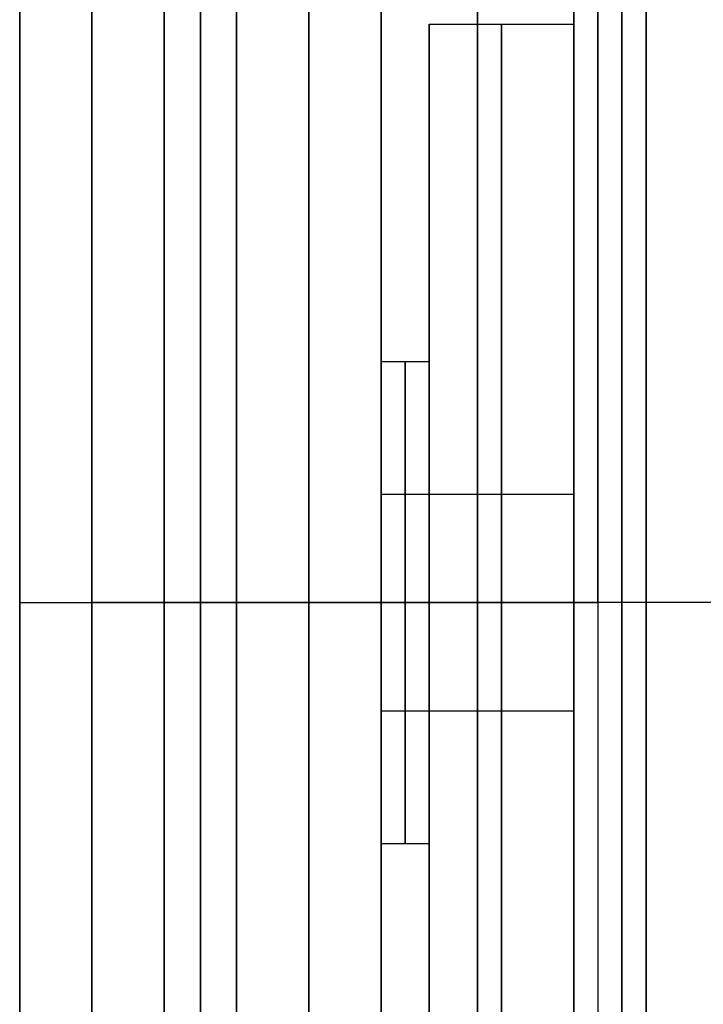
# Model space of a CAD drawing. Header units: millimetres. Extents: x -16 to 80, y 0 to 135.
# Tile 74 of 166: x -16 to -2, y 59 to 80. Entities that reach past the tile are written whole.
import ezdxf

# ---------------------------------------------------------------- set-up
doc = ezdxf.new("R2010")
doc.units = ezdxf.units.MM
doc.layers.add('Layer 01', color=7, linetype='Continuous', true_color=0x000000)

msp = doc.modelspace()

# ---------------------------------------------------------------- linework, layer by layer
at = {"layer": 'Layer 01', "color": 18, "true_color": 0x000000}
for p, q in [((-8.5, 124.322, -67.472), (-8.5, 72.472, -67.472)), ((-4.5, 124.322, -67.472), (-4.5, 79.472, -67.472)), ((-7.5, 79.472, -67.472), (-7.5, 72.472, -67.472)), ((-16, 67.472, -7.472), (-10, 67.472, -7.472)), ((-16, 67.472, -127.472), (-10, 67.472, -127.472)), ((-16, 67.472, -7.472), (-16, 67.472, -13.472)), ((-16, 67.472, -121.472), (-16, 67.472, -127.472)), ((-16, 67.472, -13.472), (-10, 67.472, -13.472)), ((-16, 67.472, -121.472), (-10, 67.472, -121.472)), ((-14.5, 67.472, -122.972), (-8.5, 67.472, -122.972)), ((-14.5, 67.472, -11.972), (-8.5, 67.472, -11.972)), ((-14.5, 67.472, -8.972), (-14.5, 67.472, -11.972)), ((-14.5, 67.472, -122.972), (-14.5, 67.472, -125.972)), ((-10, 67.472, -8.972), (-14.5, 67.472, -8.972)), ((-10, 67.472, -125.972), (-14.5, 67.472, -125.972)), ((-14.5, 67.472, -11.972), (-10, 67.472, -11.972)), ((-14.5, 67.472, -122.972), (-10, 67.472, -122.972)), ((-14.5, 67.472, -8.972), (-14.5, 67.472, -11.972)), ((-14.5, 67.472, -122.972), (-14.5, 67.472, -125.972)), ((-14.5, 67.472, -8.972), (-10, 67.472, -8.972)), ((-14.5, 67.472, -125.972), (-10, 67.472, -125.972)), ((15, 67.472, -6.972), (-10, 67.472, -6.972)), ((15, 67.472, -127.972), (-10, 67.472, -127.972)), ((-10, 67.472, -6.972), (-10, 67.472, -8.972)), ((-10, 67.472, -125.972), (-10, 67.472, -127.972)), ((-10, 67.472, -11.972), (-10, 67.472, -13.472)), ((-10, 67.472, -121.472), (-10, 67.472, -122.972)), ((-10, 67.472, -7.472), (-10, 67.472, -8.972)), ((-10, 67.472, -125.972), (-10, 67.472, -127.472)), ((-8.5, 67.472, -124.222), (-4.5, 67.472, -124.222)), ((-8.5, 67.472, -10.722), (-4.5, 67.472, -10.722)), ((-8.5, 67.472, -10.722), (-8.5, 67.472, -11.972)), ((-8.5, 67.472, -122.972), (-8.5, 67.472, -124.222)), ((-8.5, 67.472, -10.622), (-8.5, 67.472, -20.722)), ((-8.5, 67.472, -25.222), (-8.5, 67.472, -62.472)), ((-8.5, 67.472, -72.472), (-8.5, 67.472, -109.722)), ((-8.5, 67.472, -114.222), (-8.5, 67.472, -124.322)), ((-8.5, 67.472, -10.622), (-4.5, 67.472, -10.622)), ((-8.5, 67.472, -124.322), (-4.5, 67.472, -124.322)), ((-8.5, 67.472, -109.722), (-4.5, 67.472, -109.722)), ((-8.5, 67.472, -114.222), (-4.5, 67.472, -114.222)), ((-8.5, 67.472, -20.722), (-4.5, 67.472, -20.722)), ((-8.5, 67.472, -25.222), (-4.5, 67.472, -25.222)), ((-8.5, 67.472, -62.472), (-7.5, 67.472, -62.472)), ((-8.5, 67.472, -72.472), (-7.5, 67.472, -72.472)), ((-7.5, 67.472, -55.472), (-4.5, 67.472, -55.472)), ((-7.5, 67.472, -79.472), (-4.5, 67.472, -79.472)), ((-7.5, 67.472, -55.472), (-7.5, 67.472, -62.472)), ((-7.5, 67.472, -72.472), (-7.5, 67.472, -79.472)), ((-4.5, 67.472, -124.222), (-4, 67.472, -124.722)), ((-4.5, 67.472, -10.622), (-4.5, 67.472, -20.722)), ((-4.5, 67.472, -25.222), (-4.5, 67.472, -55.472)), ((-4.5, 67.472, -79.472), (-4.5, 67.472, -109.722)), ((-4.5, 67.472, -114.222), (-4.5, 67.472, -124.322)), ((-3, 67.472, -10.222), (-4, 67.472, -10.222)), ((-3, 67.472, -124.722), (-4, 67.472, -124.722)), ((0, 67.472, -8.472), (-3, 67.472, -8.472)), ((0, 67.472, -126.472), (-3, 67.472, -126.472)), ((-3, 67.472, -8.472), (-3, 67.472, -10.222)), ((-3, 67.472, -124.722), (-3, 67.472, -126.472)), ((-8.5, 65.222, -111.972), (-4.5, 65.222, -111.972)), ((-8.5, 65.222, -22.972), (-4.5, 65.222, -22.972)), ((-8.5, 62.472, -67.472), (-8.5, 10.622, -67.472)), ((-8.5, 62.472, -67.472), (-7.5, 62.472, -67.472)), ((-7.5, 62.472, -67.472), (-7.5, 55.472, -67.472))]:
    msp.add_line(p, q, dxfattribs=at)
at = {"layer": 'Layer 01', "color": 18, "true_color": 0x000000, "extrusion": (1, 0, 0)}
for centre, radius in [((67.472, -67.472, -10), 60.5), ((67.472, -67.472, -16), 60), ((67.472, -67.472, -13), 60), ((67.472, -67.472, -10), 60), ((67.472, -67.472, -3), 59), ((67.472, -67.472, -14.5), 58.5), ((67.472, -67.472, -12.25), 58.5), ((67.472, -67.472, -10), 58.5), ((67.472, -67.472, -3), 57.25), ((67.472, -67.472, -8.5), 56.85), ((67.472, -67.472, -8.5), 56.75), ((67.472, -67.472, -6.5), 56.85), ((67.472, -67.472, -6.5), 56.75), ((67.472, -67.472, -14.5), 55.5), ((67.472, -67.472, -14.5), 55.5), ((67.472, -67.472, -12.25), 55.5), ((67.472, -67.472, -11.5), 55.5), ((67.472, -67.472, -10), 55.5), ((67.472, -67.472, -8.5), 55.5), ((67.472, -67.472, -13), 54), ((67.472, -67.472, -7.5), 12), ((67.472, -67.472, -6), 12), ((67.472, -67.472, -8), 5), ((67.472, -111.972, -6.5), 2.25), ((67.472, -22.972, -6.5), 2.25)]:
    msp.add_circle(centre, radius, dxfattribs=at)
at = {"layer": 'Layer 01', "color": 18, "true_color": 0x000000, "extrusion": (-1, 0, 0)}
for centre, radius in [((-67.472, -67.472, 14.5), 58.5), ((-67.472, -67.472, 12.25), 58.5), ((-67.472, -67.472, 10), 58.5), ((-67.472, -67.472, 3.5), 57.25), ((-67.472, -67.472, 4.5), 56.85), ((-67.472, -67.472, 16), 54), ((-67.472, -67.472, 10), 54), ((-67.472, -67.472, 4.5), 12), ((-67.472, -67.472, 8.5), 5), ((-67.472, -67.472, 7.5), 5), ((-67.472, -111.972, 8.5), 2.25), ((-67.472, -22.972, 8.5), 2.25), ((-67.472, -111.972, 4.5), 2.25), ((-67.472, -22.972, 4.5), 2.25)]:
    msp.add_circle(centre, radius, dxfattribs=at)
for start, end in [(90, 270), (270, 0)]:
    msp.add_arc((-67.472, -67.472, 4), 57.25, start, end, dxfattribs=at)
at = {"layer": 'Layer 01', "color": 18, "true_color": 0x000000, "extrusion": (1, 0, 0)}
for centre, radius, start, end in [((67.472, -67.472, -4.5), 56.75, 270, 90), ((67.472, -67.472, -4.5), 56.75, 180, 270), ((67.472, -67.472, -4.5), 56.75, 90, 180), ((67.472, -67.472, -4), 57.25, 90, 180)]:
    msp.add_arc(centre, radius, start, end, dxfattribs=at)
at = {"layer": 'Layer 01', "color": 18, "true_color": 0x000000}
for points in [[(-7.5, 79.472, -67.472), (-6, 79.472, -67.472), (-4.5, 79.472, -67.472)], [(-8.5, 72.472, -67.472), (-8, 72.472, -67.472), (-7.5, 72.472, -67.472)], [(-8.5, 69.722, -111.972), (-6.5, 69.722, -111.972), (-4.5, 69.722, -111.972)], [(-8.5, 69.722, -22.972), (-6.5, 69.722, -22.972), (-4.5, 69.722, -22.972)], [(-4, 67.472, -10.222), (-4.25, 67.472, -10.472), (-4.5, 67.472, -10.722)]]:
    msp.add_open_spline(points, degree=2, dxfattribs=at)

doc.saveas('drawing.dxf')
